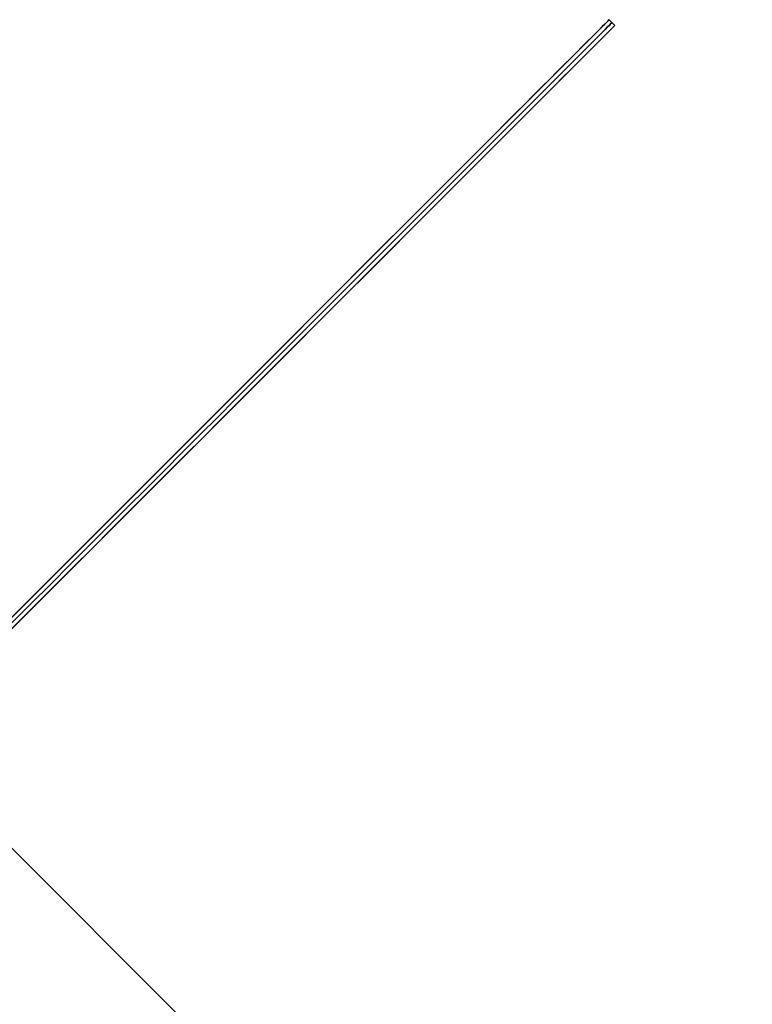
# Model space of a CAD drawing. Header units: millimetres. Extents: x -83 to 676, y -83 to 676.
# Tile 133 of 256: x 55 to 110, y 548 to 621. Entities that reach past the tile are written whole.
import ezdxf

# ---------------------------------------------------------------- set-up
doc = ezdxf.new("R2010")
doc.units = ezdxf.units.MM
doc.header["$MEASUREMENT"] = 0
doc.layers.add('IGES level 0', color=7, linetype='Continuous', true_color=0xff7878)

msp = doc.modelspace()

# ---------------------------------------------------------------- linework, layer by layer
at = {"layer": 'IGES level 0', "color": 6, "true_color": 0xff00ff}
for p, q in [((-28.133, 493.854, -6), (99.146, 621.133, -6)), ((99.146, 621.133, -43.5), (99.146, 621.133, 31.5)), ((99.571, 620.708, 31.5), (99.146, 621.133, 31.5)), ((99.146, 621.133, 31.5), (99.146, 621.133, -43.5)), ((99.146, 621.133, -43.5), (99.571, 620.708, -43.5)), ((99.146, 621.133, -6), (99.571, 620.708, -6)), ((99.146, 621.133, -43.5), (99.571, 620.708, -43.5)), ((99.571, 620.708, 31.5), (99.146, 621.133, 31.5)), ((-27.708, 493.429, -6), (99.571, 620.708, -6)), ((99.359, 620.921, -43.5), (99.359, 620.921, 31.5)), ((99.571, 620.708, -43.5), (99.571, 620.708, 31.5)), ((99.571, 620.708, -43.5), (99.571, 620.708, 31.5))]:
    msp.add_line(p, q, dxfattribs=at)
at = {"layer": 'IGES level 0', "color": 254, "true_color": 0xcad1ee}
for p, q in [((47.598, 566.615, 48), (110.177, 504.036, 48)), ((110.177, 504.036, 47), (47.598, 566.615, 47))]:
    msp.add_line(p, q, dxfattribs=at)
at = {"layer": 'IGES level 0', "color": 140, "true_color": 0x00ccff}
for p, q in [((110.177, 504.036, 48), (47.598, 566.615, 48)), ((110.177, 504.036, 47), (47.598, 566.615, 47))]:
    msp.add_line(p, q, dxfattribs=at)
at = {"layer": 'IGES level 0', "color": 153, "true_color": 0x5393cf}
for centre in [(296.5, 296.5), (296.5, 296.5, -1.2)]:
    msp.add_circle(centre, 296.5, dxfattribs=at)
at = {"layer": 'IGES level 0'}
for centre, radius in [((296.5, 296.5, 47), 296.5), ((296.5, 296.5), 296.5), ((296.5, 296.5, 47), 295.3), ((296.5, 296.5), 295.3)]:
    msp.add_circle(centre, radius, dxfattribs=at)
at = {"layer": 'IGES level 0', "color": 124, "true_color": 0x1aa180}
for centre in [(296.5, 296.5, 47), (296.5, 296.5, 45.8)]:
    msp.add_circle(centre, 295, dxfattribs=at)
at = {"layer": 'IGES level 0', "color": 6, "true_color": 0xff00ff, "extrusion": (-0.707107, 0.707107, -1.12283e-16)}
msp.add_arc((-419.314, 31.5, 369.1), 90, 360, 180, dxfattribs=at)
msp.add_arc((-419.314, 31.5, 369.1), 90, 360, 180, dxfattribs=at)
at = {"layer": 'IGES level 0', "color": 6, "true_color": 0xff00ff, "extrusion": (-0.707107, 0.707107, 1.12283e-16)}
msp.add_arc((-419.314, -43.5, 369.1), 90, 180, 360, dxfattribs=at)
msp.add_arc((-419.314, -43.5, 369.1), 90, 180, 360, dxfattribs=at)
at = {"layer": 'IGES level 0', "color": 6, "true_color": 0xff00ff, "extrusion": (-0.707107, 0.707107, 0)}
for centre, start, end in [((-419.314, -43.5, 368.8), 180, 0), ((-419.314, 31.5, 368.8), 0, 180)]:
    msp.add_arc(centre, 90, start, end, dxfattribs=at)
at = {"layer": 'IGES level 0', "color": 6, "true_color": 0xff00ff, "extrusion": (-0.707107, 0.707107, 6.45629e-15)}
msp.add_arc((-419.314, -43.5, 368.5), 90, 180, 0, dxfattribs=at)
at = {"layer": 'IGES level 0', "color": 6, "true_color": 0xff00ff, "extrusion": (-0.707107, 0.707107, -6.37208e-15)}
msp.add_arc((-419.314, 31.5, 368.5), 90, 0, 180, dxfattribs=at)
at = {"layer": 'IGES level 0', "color": 6, "true_color": 0xff00ff, "extrusion": (-0.707107, 0.707107, 8.42125e-17)}
msp.add_arc((-419.314, 31.5, 368.5), 90, 360, 180, dxfattribs=at)
at = {"layer": 'IGES level 0', "color": 6, "true_color": 0xff00ff, "extrusion": (-0.707107, 0.707107, -5.61416e-17)}
msp.add_arc((-419.314, -43.5, 368.5), 90, 180, 360, dxfattribs=at)
at = {"layer": 'IGES level 0'}
for centre, radius in [((296.5, 296.5), 296.5), ((296.5, 296.5, 47), 296.5), ((296.5, 296.5, 23.5), 296.5), ((296.5, 296.5, 47), 295.3), ((296.5, 296.5), 295.3), ((296.5, 296.5, 23.5), 295.3)]:
    msp.add_arc(centre, radius, 45, 225, dxfattribs=at)
at = {"layer": 'IGES level 0', "color": 153, "true_color": 0x5393cf}
for centre in [(296.5, 296.5, -1.2), (296.5, 296.5), (296.5, 296.5, -0.6)]:
    msp.add_arc(centre, 296.5, 345, 165, dxfattribs=at)
at = {"layer": 'IGES level 0', "color": 124, "true_color": 0x1aa180}
for centre in [(296.5, 296.5, 45.8), (296.5, 296.5, 47), (296.5, 296.5, 46.4)]:
    msp.add_arc(centre, 295, 345, 165, dxfattribs=at)

doc.saveas('drawing.dxf')
